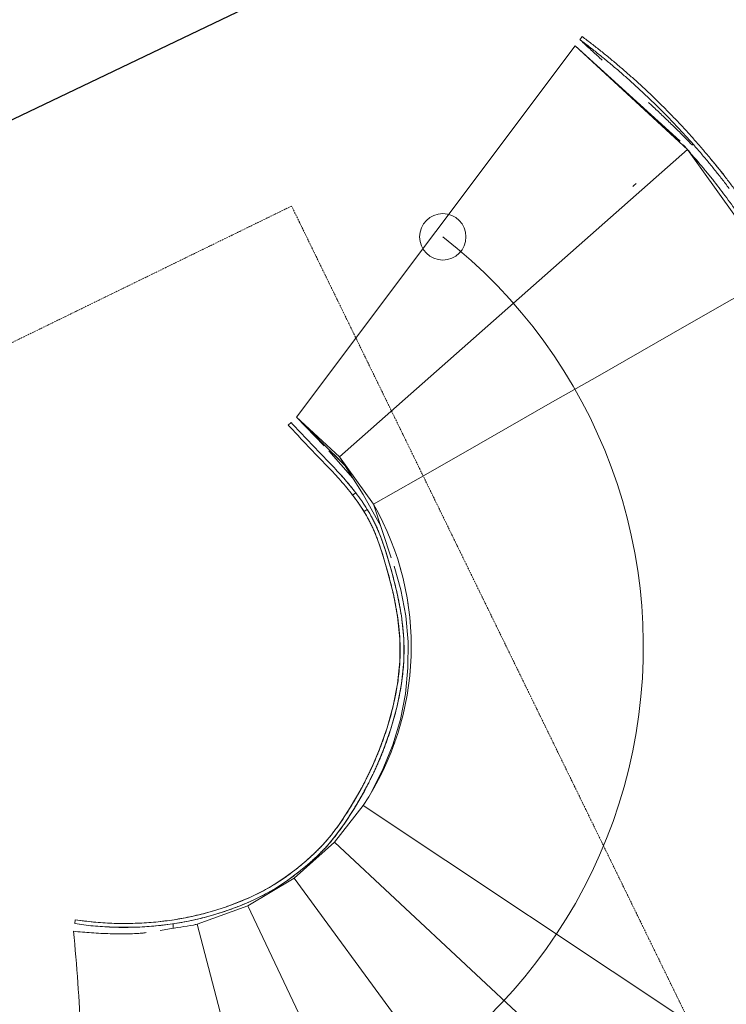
# Model space of a CAD drawing. Header units: millimetres. Extents: x -197461 to 862495, y -970068 to 63888.
# Tile 190 of 253: x -99630 to -97803, y -155995 to -153449. Entities that reach past the tile are written whole.
import ezdxf

# ---------------------------------------------------------------- set-up
doc = ezdxf.new("R2010")
doc.units = ezdxf.units.MM
doc.linetypes.add('Dash Dot Dot 1_8_', pattern=[6.151562, 3.175, -0.992187, 0, -0.992187, 0, -0.992187])
doc.layers.get('0').update_dxf_attribs({"linetype": 'CONTINUOUS'})
for name, color, linetype, lineweight in [('A-DETL', 90, 'CONTINUOUS', 5), ('A-DETL-THIN', 151, 'CONTINUOUS', 5), ('A-FLOR', 192, 'CONTINUOUS', 5), ('A-MASS', 70, 'CONTINUOUS', 5)]:
    doc.layers.add(name, color=color, linetype=linetype, lineweight=lineweight)
doc.layers.add('UAS', color=240, linetype='CONTINUOUS')

msp = doc.modelspace()

# ---------------------------------------------------------------- linework, layer by layer
at = {"color": 251, "lineweight": 5, "true_color": 0x636466}
for p, q in [((-98193.22889, -153516.8255), (-98913.88502, -154476.93898)), ((-97902.75063, -153785.19829), (-98193.22889, -153516.8255)), ((-98181.25008, -153500.80963), (-98175.26067, -153492.8017)), ((-98179.67316, -153502.12032), (-98181.12653, -153500.90279)), ((-97902.75063, -153785.19829), (-98802.94044, -154579.44048)), ((-97672.65259, -154106.84477), (-97902.75063, -153785.19829)), ((-97873.12269, -153819.77279), (-97886.10094, -153807.49022)), ((-97845.23779, -153806.25527), (-97812.09715, -153846.15139)), ((-98842.47005, -154551.52429), (-98913.88502, -154476.93898)), ((-98913.88502, -154476.93898), (-98802.94044, -154579.44048)), ((-98788.30809, -154602.68816), (-98913.87375, -154476.95027)), ((-98928.27946, -154490.82423), (-98935.47546, -154497.76812)), ((-98830.44877, -154564.07923), (-98768.30386, -154634.4706)), ((-98741.76274, -154676.63878), (-98802.94044, -154579.44048)), ((-98802.94044, -154579.44048), (-98715.05732, -154702.28924)), ((-98753.21441, -154700.12924), (-98771.94695, -154674.67847)), ((-98761.10783, -154672.35264), (-98769.04561, -154678.43471)), ((-98741.76274, -154676.63878), (-98696.07963, -154759.25729)), ((-98744.57173, -154695.04563), (-98742.8119, -154697.611)), ((-98668.94847, -154840.70077), (-98715.05732, -154702.28924)), ((-98741.59043, -155481.19256), (-98816.25011, -155576.45394)), ((-97742.12316, -156146.19231), (-98741.59043, -155481.19256)), ((-98816.25011, -155576.45394), (-98920.51857, -155669.08247)), ((-97938.5235, -156394.74126), (-98816.25011, -155576.45394)), ((-98920.51857, -155669.08247), (-99040.27286, -155740.5728)), ((-98211.34355, -156637.10591), (-98920.51857, -155669.08247)), ((-99040.27286, -155740.5728), (-99171.28577, -155788.40138)), ((-98524.68274, -156824.16213), (-99040.27286, -155740.5728)), ((-99303.15895, -155809.90032), (-99321.76607, -155812.63722))]:
    msp.add_line(p, q, dxfattribs=at)
at = {"color": 251, "lineweight": 5, "true_color": 0x636466, "flags": 128}
for points in [[(-98044.54357, -153880.91169), (-98044.54093, -153880.9091), (-98044.51911, -153880.88776), (-98044.47576, -153880.84537), (-98044.33011, -153880.70292), (-98044.10695, -153880.48468), (-98043.47264, -153879.86439), (-98041.54641, -153877.98103), (-98036.09666, -153872.65547)], [(-97672.65259, -154106.84477), (-97788.47534, -154173.00527), (-97904.29809, -154239.16576), (-98020.12083, -154305.32626), (-98135.94358, -154371.48676), (-98251.76633, -154437.64725), (-98367.58907, -154503.80775), (-98483.41182, -154569.96824), (-98599.23457, -154636.12874), (-98715.05732, -154702.28924)], [(-98788.27241, -154639.1625), (-98767.67784, -154663.92757), (-98764.05696, -154668.53453)], [(-99486.15105, -155776.76375), (-99450.84455, -155781.46686), (-99415.2092, -155784.62336), (-99379.35285, -155786.23523), (-99343.38875, -155786.31181), (-99307.43834, -155784.87009), (-99271.62242, -155781.92143), (-99236.04549, -155777.45241), (-99200.79164, -155771.42198), (-99165.90471, -155763.77828), (-99131.49328, -155754.53121), (-99097.73318, -155743.77166), (-99064.85923, -155731.64068), (-99033.07052, -155718.17295), (-99002.3281, -155703.15625), (-98972.42531, -155686.16805), (-98943.28524, -155666.99951), (-98915.31855, -155646.10132), (-98889.41479, -155624.6255), (-98866.28578, -155603.53324), (-98845.36062, -155582.18495), (-98824.62759, -155557.9303), (-98801.45396, -155526.7384), (-98775.30469, -155486.85223), (-98747.99725, -155439.872), (-98722.10106, -155388.73769), (-98699.13145, -155335.22646), (-98679.74101, -155280.18), (-98664.15338, -155223.95527), (-98652.84553, -155166.74165), (-98646.74875, -155108.82504), (-98646.80154, -155050.4996), (-98652.83036, -154992.4588), (-98663.66649, -154935.00655), (-98677.52804, -154879.47379), (-98692.07982, -154830.03311), (-98705.53229, -154790.85753), (-98718.73582, -154759.38056), (-98733.96801, -154730.32124), (-98751.13002, -154703.16244)], [(-98730.88589, -154715.99199), (-98725.31782, -154725.30386), (-98709.67418, -154755.15123), (-98696.18191, -154787.312), (-98682.53091, -154827.06304), (-98667.8286, -154877.03204), (-98653.87369, -154932.97588), (-98642.96299, -154990.82902), (-98636.84833, -155049.37491), (-98636.69623, -155108.08932), (-98642.6901, -155166.48359), (-98653.91832, -155224.13797), (-98669.46694, -155280.83475), (-98688.84265, -155336.35958), (-98711.83791, -155390.39107), (-98737.83027, -155442.10422), (-98765.35532, -155489.76998), (-98791.93883, -155530.57061), (-98815.61157, -155562.65701), (-98836.9033, -155587.7562), (-98858.27201, -155609.69855), (-98881.71448, -155631.17991), (-98907.91172, -155652.99152), (-98936.30302, -155674.31165), (-98965.99654, -155693.95511), (-98996.46009, -155711.36688), (-99027.72817, -155726.7283), (-99060.0265, -155740.48216), (-99093.38344, -155752.84991), (-99127.6479, -155763.82331), (-99162.59075, -155773.26259), (-99198.01672, -155781.06894), (-99233.81553, -155787.23099), (-99269.92773, -155791.79903), (-99306.27339, -155794.81736), (-99342.75794, -155796.30148), (-99379.26064, -155796.24007), (-99415.65894, -155794.61554), (-99451.83929, -155791.41782), (-99487.69223, -155786.64428)], [(-98661.81102, -154862.12627), (-98644.12422, -154923.87141), (-98631.54557, -154990.94488), (-98625.48862, -155058.06041), (-98625.80443, -155125.51134), (-98632.49242, -155192.69169), (-98645.501, -155259.02177), (-98664.85542, -155324.27332), (-98689.69657, -155385.97002), (-98724.67462, -155454.52184), (-98728.29916, -155460.9435)]]:
    msp.add_lwpolyline(points, dxfattribs=at)
at = {"color": 251, "lineweight": 5, "true_color": 0x636466}
msp.add_arc((-99359.22084, -155070.24958), 741.85002, 326.36202482, 29.73595625, dxfattribs=at)
for points, knots in [([(-97795.37471, -153885.4133), (-97795.39538, -153885.38585), (-97798.48624, -153881.28261), (-97804.68435, -153873.12044), (-97814.02337, -153861.01699), (-97823.47404, -153848.96531), (-97833.00249, -153837.00785), (-97842.62233, -153825.13046), (-97852.3354, -153813.3294), (-97862.11867, -153801.63522), (-97871.99795, -153790.01509), (-97881.94664, -153778.50216), (-97891.98375, -153767.0727), (-97902.09432, -153755.74457), (-97912.28857, -153744.50497), (-97922.5601, -153733.36097), (-97932.91962, -153722.3001), (-97943.34564, -153711.34443), (-97953.85723, -153700.47279), (-97964.44322, -153689.69554), (-97975.09884, -153679.01599), (-97985.86662, -153668.39105), (-97996.70703, -153657.85947), (-98007.62301, -153647.41746), (-98018.6298, -153637.04985), (-98029.70834, -153626.77428), (-98040.89016, -153616.56176), (-98052.13711, -153606.44689), (-98063.47197, -153596.40936), (-98074.91157, -153586.43501), (-98086.40035, -153576.57263), (-98097.9947, -153566.77417), (-98109.67213, -153557.05994), (-98121.40338, -153547.45483), (-98133.22934, -153537.92581), (-98145.1324, -153528.48895), (-98157.08936, -153519.16314), (-98169.12667, -153509.92896), (-98177.20419, -153503.83568), (-98181.25008, -153500.80963)], [-605.3550771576, -605.3550771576, -605.3550771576, -605.3550771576, -605.2418464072, -588.4295728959, -571.6172993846, -554.8050258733, -537.992752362, -521.1804788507, -504.3682053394, -487.555931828, -470.7436583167, -453.9313848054, -437.1191112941, -420.3068377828, -403.4945642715, -386.6822907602, -369.8700172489, -353.0577437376, -336.2454702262, -319.4331967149, -302.6209232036, -285.8086496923, -268.996376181, -252.1841026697, -235.3718291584, -218.5595556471, -201.7472821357, -184.9350086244, -168.1227351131, -151.3104616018, -134.4981880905, -117.6859145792, -100.8736410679, -84.0613675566, -67.2490940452, -50.4368205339, -33.6245470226, -16.8122735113, 0, 0, 0, 0]), ([(-98179.67317, -153502.12031), (-98175.55959, -153505.91184), (-98167.34084, -153513.47647), (-98154.96804, -153524.83521), (-98142.58657, -153536.17572), (-98132.04046, -153545.8163), (-98125.61697, -153551.68105), (-98123.32661, -153553.77142)], [-8556.6691083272, -8556.6691083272, -8556.6691083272, -8556.6691083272, -8539.8581593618, -8523.0458858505, -8506.2336123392, -8489.4213388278, -8480.107813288, -8480.107813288, -8480.107813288, -8480.107813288]), ([(-98003.84296, -153663.13054), (-98000.46912, -153666.26357), (-97992.98762, -153673.22815), (-97981.43633, -153684.04958), (-97969.19, -153695.61626), (-97957.01944, -153707.22115), (-97944.91025, -153718.8944), (-97932.89341, -153730.6235), (-97921.00281, -153742.39376), (-97909.2217, -153754.23777), (-97899.00384, -153764.68695), (-97892.74244, -153771.1858), (-97890.33636, -153773.69812)], [-8318.2617157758, -8318.2617157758, -8318.2617157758, -8318.2617157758, -8304.4863302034, -8287.6740566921, -8270.8617831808, -8254.0495096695, -8237.2372361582, -8220.4249626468, -8203.6126891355, -8186.8004156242, -8169.9881421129, -8159.4237998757, -8159.4237998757, -8159.4237998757, -8159.4237998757]), ([(-97904.28468, -153783.7475), (-97905.36006, -153782.51938), (-97908.66699, -153778.74675), (-97911.87386, -153775.09991), (-97913.93333, -153772.76198)], [0.7536853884, 0.7536853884, 0.7536853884, 0.7536853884, 0.83333333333, 1, 1, 1, 1]), ([(-97713.59101, -154038.46036), (-97723.13089, -154023.22581), (-97737.76549, -154000.5566), (-97758.08573, -153970.58829), (-97773.6883, -153948.29556), (-97789.51824, -153926.27917), (-97805.49755, -153904.58921), (-97821.31208, -153883.58837), (-97837.57292, -153862.71117), (-97851.94116, -153844.98054), (-97863.91155, -153830.62424), (-97870.04228, -153823.38824), (-97873.12269, -153819.77279)], [0, 0, 0, 0, 0.2, 0.3, 0.4, 0.5, 0.6, 0.7, 0.8, 0.9, 0.95, 1, 1, 1, 1]), ([(-97808.86491, -153850.05703), (-97810.21585, -153848.41845), (-97813.15614, -153844.86904), (-97816.12122, -153841.32631), (-97817.72563, -153839.41981)], [8045.7143640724, 8045.7143640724, 8045.7143640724, 8045.7143640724, 8052.3022275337, 8059.998661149, 8059.998661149, 8059.998661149, 8059.998661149]), ([(-98935.47546, -154497.76812), (-98924.29546, -154509.35203), (-98907.45375, -154527.50812), (-98884.64318, -154551.71826), (-98867.37516, -154569.75442), (-98850.06933, -154587.58081), (-98832.93373, -154605.25078), (-98816.02104, -154623.11626), (-98799.57802, -154641.24892), (-98783.80945, -154659.67708), (-98773.84945, -154672.16518), (-98769.04561, -154678.43471)], [0, 0, 0, 0, 0.2, 0.3, 0.4, 0.5, 0.6, 0.7, 0.8, 0.9, 1, 1, 1, 1]), ([(-98761.10783, -154672.35264), (-98770.82521, -154659.67038), (-98786.43021, -154640.86552), (-98808.51199, -154616.50676), (-98825.51388, -154598.53926), (-98842.71528, -154580.79886), (-98860.03297, -154562.96208), (-98877.30735, -154544.92163), (-98900.13238, -154520.69624), (-98917.00307, -154502.51005), (-98928.27946, -154490.82423)], [0, 0, 0, 0, 0.2, 0.3, 0.4, 0.5, 0.6, 0.7, 0.8, 1, 1, 1, 1]), ([(-98621.41991, -155147.65308), (-98621.38514, -155147.32158), (-98621.02793, -155143.89441), (-98620.6946, -155140.46477), (-98620.41303, -155137.36512)], [-395.299092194, -395.299092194, -395.299092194, -395.299092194, -394.4445474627, -386.465061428, -386.465061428, -386.465061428, -386.465061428]), ([(-98662.27731, -155324.43688), (-98661.88859, -155323.37107), (-98661.19539, -155321.45677), (-98660.51006, -155319.53962), (-98660.20817, -155318.69021)], [-550.7484106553, -550.7484106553, -550.7484106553, -550.7484106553, -547.8396492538, -545.5283532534, -545.5283532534, -545.5283532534, -545.5283532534]), ([(-98696.5865, -155403.80197), (-98696.56125, -155403.7518), (-98696.05514, -155402.74609), (-98695.55132, -155401.7392), (-98695.07469, -155400.7815)], [-624.6811778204, -624.6811778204, -624.6811778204, -624.6811778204, -624.5372001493, -621.7948774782, -621.7948774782, -621.7948774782, -621.7948774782])]:
    msp.add_open_spline(points, degree=3, knots=knots, dxfattribs=at)
for points in [[(-98175.26067, -153492.8017), (-98171.19071, -153495.84576), (-98163.06589, -153501.97475), (-98150.95941, -153511.26217), (-98138.93517, -153520.6407), (-98126.96626, -153530.13006), (-98115.07596, -153539.71128), (-98103.28192, -153549.36818), (-98091.54268, -153559.13424), (-98079.88769, -153568.98436), (-98068.33965, -153578.89804), (-98056.84139, -153588.92397), (-98045.44905, -153599.01281), (-98034.14543, -153609.17906), (-98022.90743, -153619.44328), (-98011.77364, -153629.77047), (-98000.71197, -153640.19014), (-97989.74174, -153650.68438), (-97978.84745, -153661.26862), (-97968.02597, -153671.94684), (-97957.31731, -153682.67982), (-97946.67831, -153693.51128), (-97936.11382, -153704.43785), (-97925.63521, -153715.44898), (-97915.22312, -153726.56613), (-97904.89942, -153737.76689), (-97894.65318, -153749.06392), (-97884.49103, -153760.44994), (-97874.40255, -153771.93796), (-97864.40303, -153783.50977), (-97854.47312, -153795.18948), (-97844.6399, -153806.94338), (-97834.87716, -153818.80476), (-97825.20829, -153830.74268), (-97815.63144, -153842.76084), (-97806.13279, -153854.87365), (-97796.74675, -153867.03798), (-97787.43418, -153879.30146), (-97778.23265, -153891.61474), (-97769.12798, -153903.99328), (-97760.11247, -153916.44705), (-97751.21357, -153928.93489), (-97742.41944, -153941.47113), (-97733.72093, -153954.06667), (-97725.1548, -153966.66615), (-97719.50708, -153975.10424), (-97716.70176, -153979.32858)], [(-97873.12269, -153819.77279), (-97877.76375, -153814.32571), (-97887.09792, -153803.46402), (-97896.20997, -153792.98581), (-97900.744, -153787.79573)], [(-98808.61286, -154616.5274), (-98803.50147, -154622.0459), (-98798.44271, -154627.61556), (-98793.45866, -154633.24751)], [(-98769.04561, -154678.43471), (-98763.81587, -154685.2601), (-98753.5639, -154699.24327), (-98744.05161, -154713.68965), (-98739.55748, -154720.98128)], [(-98731.04453, -154715.73441), (-98735.64852, -154708.2645), (-98745.34021, -154693.54734), (-98755.78414, -154679.30065), (-98761.10783, -154672.35264)], [(-98643.9707, -154873.37749), (-98644.5016, -154871.44868), (-98645.04023, -154869.52198), (-98645.58661, -154867.59748)], [(-98625.02745, -154963.94108), (-98625.4472, -154961.04221), (-98625.88409, -154958.14583), (-98626.33811, -154955.25215)], [(-98617.51, -155055.87935), (-98617.57533, -155052.50679), (-98617.66367, -155049.13465), (-98617.77501, -155045.76325)], [(-98636.51698, -155237.7028), (-98635.80079, -155234.61182), (-98635.10444, -155231.51625), (-98634.42797, -155228.41635)]]:
    msp.add_open_spline(points, degree=3, dxfattribs=at)
at = {"layer": 'A-DETL', "color": 251, "linetype": 'Dash Dot Dot 1_8_', "true_color": 0x636466}
for p, q in [((-98926.85627, -153931.13964), (-101459.65428, -155167.85989)), ((-97804.03616, -156233.89009), (-98926.85627, -153931.13964))]:
    msp.add_line(p, q, dxfattribs=at)
at = {"layer": 'A-DETL-THIN', "color": 251, "true_color": 0x636466}
msp.add_circle((-98535.85131, -154010.72016), 60, dxfattribs=at)
msp.add_arc((-99359.23571, -155070.52063), 1342.06516, 284.66835226, 52.15550931, dxfattribs=at)
at = {"layer": 'A-FLOR', "color": 251, "true_color": 0x636466}
for p, q in [((-98193.21709, -153516.83623), (-97923.07819, -153762.52256)), ((-98193.21709, -153516.83624), (-97922.23047, -153763.49676)), ((-97928.13121, -153761.74917), (-97925.78385, -153759.38381)), ((-98818.82604, -154571.90901), (-98788.79944, -154601.90751)), ((-99490.51629, -155806.43312), (-99490.76267, -155806.40189)), ((-98867.48048, -156949.30694), (-99171.28577, -155788.40138))]:
    msp.add_line(p, q, dxfattribs=at)
for points in [[(-98095.31709, -153605.62497), (-98094.58323, -153606.29052), (-98093.84936, -153606.95606), (-98093.1155, -153607.62161)], [(-99395.66019, -155812.89207), (-99412.2933, -155812.38191), (-99444.73576, -155810.79525), (-99475.5307, -155808.07594), (-99490.51629, -155806.43312)], [(-99233.17484, -155787.6942), (-99233.16064, -155791.43201), (-99233.15621, -155795.16924), (-99233.16164, -155798.90589)], [(-99233.16169, -155798.90589), (-99233.15624, -155795.16924), (-99233.16064, -155791.43201), (-99233.17484, -155787.6942)], [(-99171.28577, -155788.40138), (-99172.79998, -155788.74601), (-99175.83304, -155789.41953), (-99178.87535, -155790.06154), (-99180.39881, -155790.37467)], [(-99313.35373, -155811.4853), (-99326.19948, -155812.50059), (-99352.76299, -155813.75035), (-99381.07046, -155813.43844), (-99395.66019, -155812.89207)], [(-99303.13465, -155809.89158), (-99306.54114, -155810.42364), (-99309.94749, -155810.95488), (-99313.35373, -155811.4853)]]:
    msp.add_open_spline(points, degree=3, dxfattribs=at)
for points, knots in [([(-98031.95074, -153663.19425), (-98029.61042, -153665.32592), (-98024.98787, -153669.54051), (-98020.36288, -153673.7505), (-98018.07831, -153675.82974)], [0.574923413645, 0.574923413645, 0.574923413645, 0.574923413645, 0.6, 0.624477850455, 0.624477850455, 0.624477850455, 0.624477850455]), ([(-97978.62002, -153712.03278), (-97975.45911, -153714.95307), (-97971.19194, -153718.89715), (-97966.93913, -153722.86034), (-97965.83687, -153723.88946)], [0.765909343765, 0.765909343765, 0.765909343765, 0.765909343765, 0.8, 0.81193943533, 0.81193943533, 0.81193943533, 0.81193943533]), ([(-99490.76267, -155806.40189), (-99486.49451, -155850.82587), (-99479.07368, -155939.74924), (-99468.612, -156117.94013), (-99463.76829, -156363.39962), (-99474.9238, -156619.87724), (-99497.62187, -156841.89969), (-99513.59772, -156952.29265), (-99522.74168, -157007.33443)], [0, 0, 0, 0, 0.1111111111, 0.2222222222, 0.4444444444, 0.7222222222, 0.8611111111, 1, 1, 1, 1]), ([(-99180.39881, -155790.37467), (-99202.56875, -155793.96261), (-99231.28723, -155798.56645), (-99259.99666, -155803.11196), (-99266.54806, -155804.14627)], [0, 0, 0, 0, 0.5, 0.6478473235, 0.6478473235, 0.6478473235, 0.6478473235])]:
    msp.add_open_spline(points, degree=3, knots=knots, dxfattribs=at)
at = {"layer": 'A-MASS', "color": 251, "true_color": 0x636466}
for p, q in [((-98739.55748, -154720.98128), (-98731.04453, -154715.73441)), ((-99487.69223, -155786.64428), (-99486.15105, -155776.76375))]:
    msp.add_line(p, q, dxfattribs=at)
at = {"layer": 'A-MASS', "color": 251, "lineweight": 18, "true_color": 0x636466}
for points, knots in [([(-99525.47713, -157039.83042), (-99475.60862, -157043.91914), (-99375.64339, -157048.30192), (-99225.56469, -157043.446), (-99076.29989, -157027.29179), (-98928.64777, -157000.08375), (-98783.50115, -156961.60945), (-98641.91019, -156911.61909), (-98504.39226, -156851.43831), (-98370.69135, -156783.24809), (-98241.40478, -156706.95332), (-98118.47824, -156620.66627), (-98003.96635, -156523.43396), (-97899.80712, -156415.19195), (-97806.36189, -156297.64773), (-97721.053, -156174.166), (-97643.00761, -156045.99908), (-97585.47949, -155934.86096), (-97544.5623, -155843.5372), (-97507.12351, -155750.77202), (-97466.89223, -155632.30797), (-97429.63222, -155486.84351), (-97403.77462, -155338.94327), (-97389.12745, -155189.53057), (-97385.52238, -155039.42393), (-97393.18046, -154889.48623), (-97410.58438, -154756.09643), (-97433.82265, -154639.5698), (-97459.26251, -154539.56632), (-97489.65871, -154440.97162), (-97524.95468, -154343.90552), (-97565.29057, -154248.79621), (-97610.68766, -154156.24053), (-97660.98262, -154066.31864), (-97697.57703, -154008.1012), (-97716.63827, -153979.42419)], [0, 0, 0, 0, 0.0338983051, 0.0677966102, 0.1016949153, 0.1355932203, 0.1694915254, 0.2033898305, 0.2372881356, 0.2711864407, 0.3050847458, 0.3389830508, 0.3728813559, 0.406779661, 0.4406779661, 0.4745762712, 0.5084745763, 0.5423728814, 0.5593220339, 0.5762711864, 0.6101694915, 0.6440677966, 0.6779661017, 0.7118644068, 0.7457627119, 0.7796610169, 0.813559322, 0.8368644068, 0.8601694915, 0.8834745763, 0.906779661, 0.9300847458, 0.9533898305, 0.9766949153, 1, 1, 1, 1]), ([(-97724.9618, -153984.96666), (-97711.18112, -154005.69736), (-97684.41715, -154047.63637), (-97633.99527, -154133.46849), (-97577.26194, -154244.17682), (-97519.99157, -154382.20224), (-97473.12203, -154524.09469), (-97436.57788, -154668.91869), (-97411.31499, -154816.17099), (-97397.9073, -154964.95785), (-97395.95025, -155114.33), (-97405.03085, -155263.42777), (-97425.15003, -155411.44681), (-97456.55323, -155557.50668), (-97499.19548, -155700.68418), (-97552.4813, -155840.19661), (-97616.18286, -155975.44049), (-97677.38797, -156083.90052), (-97730.33698, -156168.12612), (-97771.87956, -156230.09551), (-97815.28884, -156290.78573), (-97860.72579, -156349.971), (-97908.54594, -156407.28331), (-97975.81646, -156480.66193), (-98066.63585, -156565.91961), (-98185.02164, -156657.1331), (-98310.77453, -156737.78346), (-98441.79024, -156809.45504), (-98576.69943, -156873.48794), (-98701.08597, -156922.84046), (-98813.61697, -156959.0926), (-98912.92419, -156985.1786), (-99013.45884, -157005.9402), (-99148.759, -157026.66124), (-99285.38732, -157036.93308), (-99422.29137, -157036.46628), (-99490.60154, -157032.65723), (-99524.71229, -157029.85954)], [0, 0, 0, 0, 0.0169491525, 0.0338983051, 0.0677966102, 0.1016949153, 0.1355932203, 0.1694915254, 0.2033898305, 0.2372881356, 0.2711864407, 0.3050847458, 0.3389830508, 0.3728813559, 0.406779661, 0.4406779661, 0.4745762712, 0.5084745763, 0.5254237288, 0.5423728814, 0.5593220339, 0.5762711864, 0.593220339, 0.6101694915, 0.6440677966, 0.6779661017, 0.7118644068, 0.7457627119, 0.7796610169, 0.813559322, 0.8368644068, 0.8601694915, 0.8834745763, 0.906779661, 0.9533898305, 0.9766949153, 1, 1, 1, 1])]:
    msp.add_open_spline(points, degree=3, knots=knots, dxfattribs=at)
at = {"layer": 'A-MASS', "color": 251, "true_color": 0x636466}
for points, knots in [([(-98731.04453, -154715.73441), (-98726.58381, -154722.97185), (-98720.45429, -154733.62712), (-98714.12239, -154745.91299), (-98710.70222, -154752.94397), (-98708.23198, -154758.22498), (-98705.82807, -154763.56961), (-98702.68991, -154770.82588), (-98698.90925, -154780.09383), (-98695.31274, -154789.56516), (-98692.54957, -154797.18365), (-98690.54114, -154802.87947), (-98688.59421, -154808.54442), (-98686.05826, -154816.09954), (-98682.98815, -154825.55172), (-98680.00929, -154835.08127), (-98677.66308, -154842.78821), (-98675.91283, -154848.638), (-98674.18591, -154854.50931), (-98671.93436, -154862.29389), (-98669.19638, -154871.99971), (-98666.54148, -154881.73302), (-98664.45647, -154889.58306), (-98662.90584, -154895.53073), (-98661.38093, -154901.49516), (-98659.40037, -154909.40112), (-98657.01112, -154919.24958), (-98654.73204, -154929.1016), (-98652.97336, -154937.02005), (-98651.68409, -154942.99943), (-98650.43485, -154948.98156), (-98648.83542, -154956.90675), (-98646.95149, -154966.7719), (-98644.87347, -154978.60292), (-98642.97053, -154990.54733), (-98641.26489, -155002.56912), (-98639.78279, -155014.56111), (-98638.52704, -155026.57248), (-98637.50662, -155038.62338), (-98636.7327, -155050.70828), (-98636.04399, -155066.81816), (-98635.84088, -155086.92168), (-98636.68173, -155111.11438), (-98638.58755, -155135.21893), (-98641.47571, -155159.19999), (-98645.27749, -155183.09985), (-98649.90201, -155206.80846), (-98655.29857, -155230.39875), (-98660.38167, -155249.89271), (-98664.78286, -155265.40076), (-98668.25064, -155276.99581), (-98671.87819, -155288.53825), (-98675.66074, -155300.01825), (-98679.60079, -155311.44483), (-98683.70465, -155322.83272), (-98687.96398, -155334.15769), (-98692.37207, -155345.40518), (-98696.93453, -155356.59353), (-98701.66201, -155367.74972), (-98706.53184, -155378.82308), (-98711.53117, -155389.79268), (-98716.67644, -155400.7017), (-98721.99563, -155411.60931), (-98727.44337, -155422.42424), (-98732.99416, -155433.1058), (-98738.6877, -155443.73794), (-98744.58148, -155454.42369), (-98750.59097, -155465.00755), (-98756.66297, -155475.40719), (-98761.85031, -155484.05313), (-98766.09497, -155490.98324), (-98769.34297, -155496.21274), (-98772.61995, -155501.41452), (-98776.98637, -155508.24741), (-98782.4904, -155516.67644), (-98789.23132, -155526.69273), (-98796.19668, -155536.71001), (-98803.38206, -155546.67515), (-98810.67338, -155556.3882), (-98816.82655, -155564.23043), (-98821.80054, -155570.34465), (-98825.54748, -155574.83731), (-98829.37657, -155579.31247), (-98834.64388, -155585.3076), (-98841.45852, -155592.7549), (-98848.48838, -155600.03663), (-98854.16696, -155605.70628), (-98858.41031, -155609.84676), (-98862.67381, -155613.9188), (-98868.47392, -155619.34665), (-98875.89749, -155626.09362), (-98885.05579, -155634.12372), (-98897.5278, -155644.69152), (-98910.09865, -155654.82546), (-98922.866, -155664.57492), (-98932.6541, -155671.76002), (-98942.61669, -155678.76825), (-98955.994, -155687.76286), (-98973.00347, -155698.41164), (-98994.09447, -155710.31154), (-99015.62332, -155721.22368), (-99037.55453, -155731.27335), (-99059.9208, -155740.57985), (-99082.50821, -155749.13612), (-99113.03764, -155759.65337), (-99151.72189, -155771.03836), (-99198.90758, -155781.75405), (-99246.65542, -155789.51244), (-99294.78369, -155794.48184), (-99343.11621, -155796.75957), (-99391.49603, -155796.33131), (-99439.76639, -155793.13751), (-99471.77998, -155789.1263), (-99487.69223, -155786.64428)], [-1, -1, -1, -1, -0.9852941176, -0.9779411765, -0.9742647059, -0.9705882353, -0.9669117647, -0.9632352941, -0.9558823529, -0.9485294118, -0.9448529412, -0.9411764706, -0.9375, -0.9338235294, -0.9264705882, -0.9191176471, -0.9154411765, -0.9117647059, -0.9080882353, -0.9044117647, -0.8970588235, -0.8897058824, -0.8860294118, -0.8823529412, -0.8786764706, -0.875, -0.8676470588, -0.8602941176, -0.8566176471, -0.8529411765, -0.8492647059, -0.8455882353, -0.8382352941, -0.8308823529, -0.8235294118, -0.8161764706, -0.8088235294, -0.8014705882, -0.7941176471, -0.7867647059, -0.7794117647, -0.7647058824, -0.75, -0.7352941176, -0.7205882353, -0.7058823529, -0.6911764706, -0.6764705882, -0.6617647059, -0.6544117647, -0.6470588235, -0.6397058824, -0.6323529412, -0.625, -0.6176470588, -0.6102941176, -0.6029411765, -0.5955882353, -0.5882352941, -0.5808823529, -0.5735294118, -0.5661764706, -0.5588235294, -0.5514705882, -0.5441176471, -0.5367647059, -0.5294117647, -0.5220588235, -0.5147058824, -0.5073529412, -0.5036764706, -0.5, -0.4963235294, -0.4926470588, -0.4852941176, -0.4779411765, -0.4705882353, -0.4632352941, -0.4558823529, -0.4485294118, -0.4448529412, -0.4411764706, -0.4375, -0.4338235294, -0.4264705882, -0.4191176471, -0.4154411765, -0.4117647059, -0.4080882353, -0.4044117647, -0.3970588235, -0.3897058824, -0.3823529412, -0.3676470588, -0.3602941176, -0.3529411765, -0.3455882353, -0.3382352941, -0.3235294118, -0.3088235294, -0.2941176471, -0.2794117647, -0.2647058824, -0.25, -0.2352941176, -0.2058823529, -0.1764705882, -0.1470588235, -0.1176470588, -0.0882352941, -0.0588235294, -0.0294117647, 0, 0, 0, 0]), ([(-99486.15105, -155776.76375), (-99470.45765, -155779.21164), (-99438.88424, -155783.16883), (-99391.2889, -155786.32465), (-99343.58112, -155786.75935), (-99295.91861, -155784.53152), (-99248.45, -155779.65513), (-99201.3585, -155772.03531), (-99154.82185, -155761.50412), (-99116.66991, -155750.3095), (-99086.54553, -155739.95999), (-99064.25335, -155731.53833), (-99042.18195, -155722.37942), (-99020.55384, -155712.49637), (-98999.30833, -155701.75699), (-98978.52106, -155690.05581), (-98961.74174, -155679.56983), (-98948.53525, -155670.70156), (-98938.70345, -155663.79236), (-98929.05625, -155656.71658), (-98919.61872, -155649.51588), (-98910.28071, -155642.12533), (-98900.97676, -155634.50501), (-98891.72611, -155626.67046), (-98882.67422, -155618.73791), (-98875.33503, -155612.07041), (-98870.32225, -155607.38099), (-98867.49158, -155604.69183), (-98864.69091, -155602.00307), (-98861.1882, -155598.58565), (-98855.5638, -155592.96944), (-98848.59753, -155585.74957), (-98841.85471, -155578.37047), (-98836.65115, -155572.43716), (-98832.87563, -155568.01545), (-98829.18701, -155563.58284), (-98824.29166, -155557.55142), (-98818.23769, -155549.81768), (-98811.06382, -155540.24008), (-98803.98759, -155530.40653), (-98797.13377, -155520.53161), (-98790.51671, -155510.68386), (-98785.11698, -155502.40402), (-98780.83103, -155495.68978), (-98777.61101, -155490.57349), (-98774.41768, -155485.42752), (-98770.24587, -155478.61105), (-98765.14792, -155470.1087), (-98759.18044, -155459.88348), (-98753.27093, -155449.47289), (-98747.47251, -155438.959), (-98741.86983, -155428.4974), (-98736.40357, -155417.98116), (-98731.03396, -155407.32577), (-98725.78231, -155396.56245), (-98720.69576, -155385.78453), (-98715.75174, -155374.94333), (-98710.9389, -155364.0072), (-98706.27046, -155352.99909), (-98701.76508, -155341.96071), (-98697.41267, -155330.86663), (-98693.20687, -155319.6968), (-98689.15456, -155308.46633), (-98685.26384, -155297.19898), (-98681.52789, -155285.87846), (-98677.94394, -155274.49488), (-98674.51746, -155263.06047), (-98670.16874, -155247.77116), (-98665.14349, -155228.5501), (-98659.80489, -155205.29099), (-98655.22642, -155181.91926), (-98651.45657, -155158.35084), (-98648.58904, -155134.71244), (-98646.6915, -155110.95783), (-98645.84606, -155087.1284), (-98646.03601, -155067.30193), (-98646.71034, -155051.40292), (-98647.47095, -155039.48146), (-98648.47491, -155027.60045), (-98649.7115, -155015.75807), (-98651.17212, -155003.93177), (-98652.85398, -154992.07253), (-98654.73347, -154980.27235), (-98656.78856, -154968.57144), (-98658.65108, -154958.81918), (-98660.23028, -154950.99432), (-98661.4624, -154945.09389), (-98662.73172, -154939.20609), (-98664.46031, -154931.42077), (-98666.69707, -154921.74607), (-98669.04232, -154912.06966), (-98670.98991, -154904.28654), (-98672.49198, -154898.40432), (-98674.02264, -154892.52586), (-98676.084, -154884.75499), (-98678.71265, -154875.10563), (-98681.42293, -154865.48597), (-98683.64761, -154857.78405), (-98685.35147, -154851.98301), (-98687.07337, -154846.21921), (-98689.37495, -154838.64588), (-98692.29009, -154829.30074), (-98695.29535, -154820.02254), (-98697.78308, -154812.58655), (-98699.69727, -154806.99653), (-98701.6742, -154801.36799), (-98704.39208, -154793.84282), (-98707.92563, -154784.49446), (-98711.63119, -154775.36634), (-98714.70496, -154768.22525), (-98717.05969, -154762.96634), (-98719.4806, -154757.76912), (-98722.83542, -154750.84653), (-98729.05853, -154738.73475), (-98735.11908, -154728.1825), (-98739.55748, -154720.98128)], [-1, -1, -1, -1, -0.9705882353, -0.9411764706, -0.9117647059, -0.8823529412, -0.8529411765, -0.8235294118, -0.7941176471, -0.7647058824, -0.75, -0.7352941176, -0.7205882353, -0.7058823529, -0.6911764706, -0.6764705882, -0.6617647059, -0.6544117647, -0.6470588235, -0.6397058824, -0.6323529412, -0.625, -0.6176470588, -0.6102941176, -0.6029411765, -0.5955882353, -0.5919117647, -0.5900735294, -0.5882352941, -0.5845588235, -0.5808823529, -0.5735294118, -0.5661764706, -0.5625, -0.5588235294, -0.5551470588, -0.5514705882, -0.5441176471, -0.5367647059, -0.5294117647, -0.5220588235, -0.5147058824, -0.5073529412, -0.5036764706, -0.5, -0.4963235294, -0.4926470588, -0.4852941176, -0.4779411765, -0.4705882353, -0.4632352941, -0.4558823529, -0.4485294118, -0.4411764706, -0.4338235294, -0.4264705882, -0.4191176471, -0.4117647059, -0.4044117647, -0.3970588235, -0.3897058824, -0.3823529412, -0.375, -0.3676470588, -0.3602941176, -0.3529411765, -0.3455882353, -0.3382352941, -0.3235294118, -0.3088235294, -0.2941176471, -0.2794117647, -0.2647058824, -0.25, -0.2352941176, -0.2205882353, -0.2132352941, -0.2058823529, -0.1985294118, -0.1911764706, -0.1838235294, -0.1764705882, -0.1691176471, -0.1617647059, -0.1544117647, -0.1507352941, -0.1470588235, -0.1433823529, -0.1397058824, -0.1323529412, -0.125, -0.1213235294, -0.1176470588, -0.1139705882, -0.1102941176, -0.1029411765, -0.0955882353, -0.0919117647, -0.0882352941, -0.0845588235, -0.0808823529, -0.0735294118, -0.0661764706, -0.0625, -0.0588235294, -0.0551470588, -0.0514705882, -0.0441176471, -0.0367647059, -0.0330882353, -0.0294117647, -0.0257352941, -0.0220588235, -0.0147058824, 0, 0, 0, 0])]:
    msp.add_open_spline(points, degree=3, knots=knots, dxfattribs=at)
at = {"layer": 'UAS', "color": 1}
msp.add_lwpolyline([(-121739.85666, -168484.95527), (-100898.63859, -158216.56642), (-102330.94483, -154990.3193), (-98053.45881, -152943.70094), (-98077.33694, -138516.96076)], dxfattribs=at)

doc.saveas('drawing.dxf')
